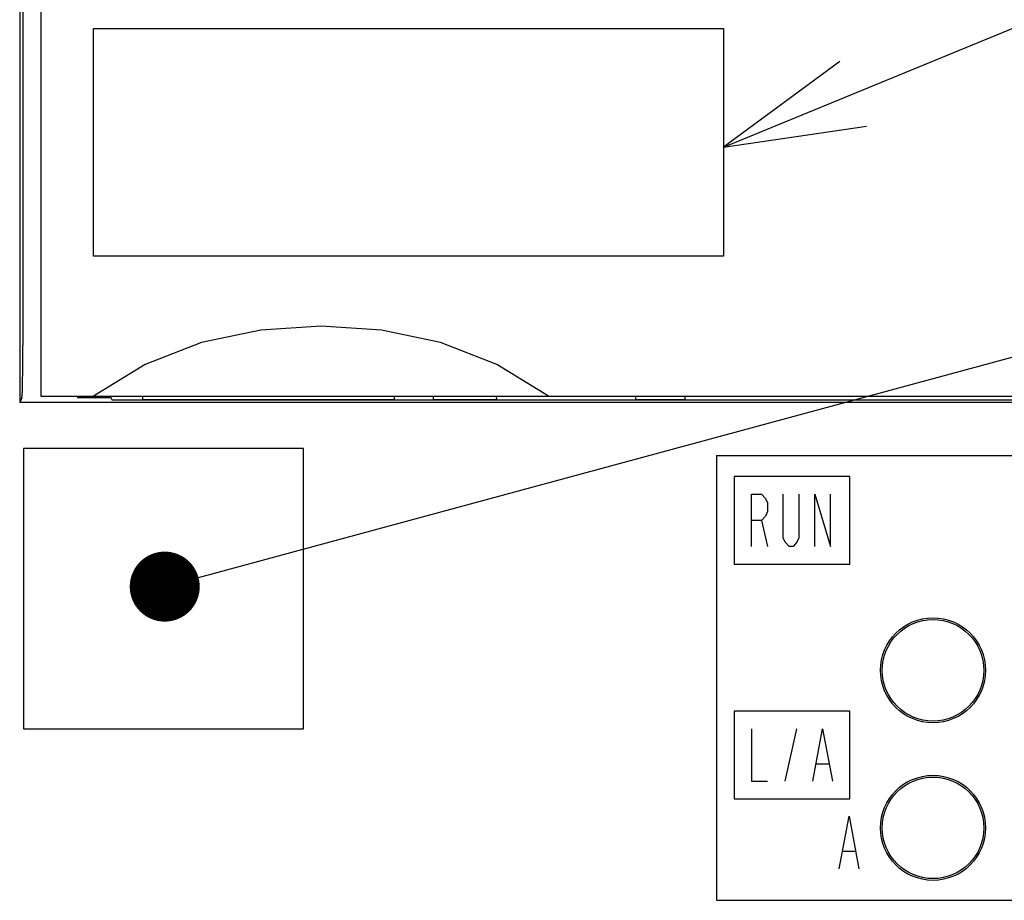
# Model space of a CAD drawing. Extents: x 63 to 814, y 62 to 569.
# Tile 8 of 25: x 442 to 471, y 399 to 424. Entities that reach past the tile are written whole.
import ezdxf

# ---------------------------------------------------------------- set-up
doc = ezdxf.new("R2010")
doc.units = 0
doc.header["$LTSCALE"] = 46.2
for name, color, linetype in [('ALL_AXIS', 7, 'CONTINUOUS'), ('ALL_CURVE', 7, 'CONTINUOUS'), ('ALL_FEATURES', 7, 'CONTINUOUS'), ('ALL_NOTE', 7, 'CONTINUOUS')]:
    doc.layers.add(name, color=color, linetype=linetype)

msp = doc.modelspace()

# ---------------------------------------------------------------- linework, layer by layer
at = {"layer": 'ALL_AXIS', "color": 7, "linetype": 'CONTINUOUS'}
for centre in [(468.48, 405.67), (468.48, 401.17)]:
    msp.add_circle(centre, 1.45, dxfattribs=at)
at = {"layer": 'ALL_CURVE', "color": 4, "linetype": 'CONTINUOUS'}
for p, q in [((444.5, 417.5), (444.5, 424)), ((444.5, 424), (462.5, 424)), ((462.5, 424), (462.5, 417.5)), ((462.5, 417.5), (444.5, 417.5)), ((463.3, 409.2), (463.3, 410.7)), ((463.3, 410.7), (463.581, 410.7)), ((463.581, 410.7), (463.694, 410.575)), ((463.694, 410.575), (463.75, 410.45)), ((464.2, 409.45), (464.2, 410.7)), ((464.65, 410.7), (464.65, 409.45)), ((465.1, 409.2), (465.1, 410.7)), ((465.1, 410.7), (465.55, 409.2)), ((465.55, 409.2), (465.55, 410.7)), ((463.75, 410.45), (463.75, 410.2)), ((463.694, 410.075), (463.581, 409.95)), ((463.75, 410.2), (463.694, 410.075)), ((463.581, 409.95), (463.3, 409.95)), ((463.581, 409.95), (463.75, 409.2)), ((464.256, 409.325), (464.2, 409.45)), ((464.65, 409.45), (464.594, 409.325)), ((464.369, 409.2), (464.256, 409.325)), ((464.481, 409.2), (464.369, 409.2)), ((464.594, 409.325), (464.481, 409.2)), ((463.3, 404), (463.3, 402.5)), ((464.256, 402.5), (464.594, 404)), ((465.044, 402.5), (465.325, 404)), ((465.325, 404), (465.606, 402.5)), ((465.156, 403), (465.494, 403)), ((463.3, 402.5), (463.75, 402.5)), ((465.8, 400), (466.081, 401.5)), ((466.081, 401.5), (466.363, 400)), ((465.913, 400.5), (466.25, 400.5))]:
    msp.add_line(p, q, dxfattribs=at)
at = {"layer": 'ALL_CURVE', "color": 7, "linetype": 'CONTINUOUS'}
for p, q in [((462.8, 411.2), (462.8, 408.7)), ((466.1, 411.2), (462.8, 411.2)), ((466.1, 408.7), (466.1, 411.2)), ((462.8, 408.7), (466.1, 408.7)), ((462.8, 404.5), (462.8, 402)), ((466.1, 404.5), (462.8, 404.5)), ((466.1, 402), (466.1, 404.5)), ((462.8, 402), (466.1, 402))]:
    msp.add_line(p, q, dxfattribs=at)
at = {"layer": 'ALL_FEATURES', "color": 7, "linetype": 'CONTINUOUS'}
for p, q in [((442.395, 434), (442.395, 413.318)), ((443, 433), (443, 413.5)), ((442.486, 428.972), (442.486, 414.949)), ((442.461, 413.449), (442.395, 413.318)), ((443, 413.5), (483, 413.5)), ((444.04, 413.5), (444.042, 413.479)), ((444.042, 413.5), (444.042, 413.479)), ((444.042, 413.479), (444.046, 413.459)), ((444.042, 413.458), (445, 413.458)), ((444.046, 413.459), (444.051, 413.449)), ((445, 413.458), (445, 413.5)), ((445, 413.458), (445.035, 413.388)), ((471.977, 413.388), (445.035, 413.388)), ((445.9, 413.5), (445.9, 413.4)), ((445.9, 413.4), (453.1, 413.4)), ((453.1, 413.4), (453.1, 413.5)), ((454.2, 413.5), (454.2, 413.4)), ((454.2, 413.4), (456.009, 413.4)), ((456.007, 413.5), (456.009, 413.388)), ((459.991, 413.388), (459.993, 413.5)), ((459.991, 413.4), (461.4, 413.4)), ((461.4, 413.4), (461.4, 413.5)), ((478, 413.318), (442.395, 413.318)), ((442.5, 412), (442.5, 404)), ((450.5, 412), (442.5, 412)), ((450.5, 404), (450.5, 412)), ((462.3, 411.8), (462.3, 399.1)), ((462.3, 411.8), (478.3, 411.8)), ((442.5, 404), (450.5, 404)), ((462.3, 399.1), (478.3, 399.1))]:
    msp.add_line(p, q, dxfattribs=at)
for points in [[(457.5, 413.5), (456.019, 414.399), (454.411, 415.027), (452.724, 415.387), (451.002, 415.5), (449.279, 415.387), (447.591, 415.027), (445.981, 414.399), (444.5, 413.5)], [(442.461, 413.449), (442.467, 413.512), (442.473, 413.667), (442.479, 413.907), (442.483, 414.214), (442.485, 414.569), (442.486, 414.949)]]:
    msp.add_lwpolyline(points, dxfattribs=at)
for centre in [(468.48, 405.67), (468.48, 401.17)]:
    msp.add_circle(centre, 1.5, dxfattribs=at)
at = {"layer": 'ALL_NOTE', "color": 2, "linetype": 'CONTINUOUS'}
for p, q in [((462.5, 420.613), (495, 433.979)), ((447.504, 408.32), (495, 421.184))]:
    msp.add_line(p, q, dxfattribs=at)
msp.add_lwpolyline([(465.819, 423.059), (462.5, 420.613), (466.58, 421.21)], dxfattribs=at)
at = {"layer": 'ALL_NOTE', "color": 2, "linetype": 'CONTINUOUS', "const_width": 1}
msp.add_lwpolyline([(446.038, 408.059, 1), (447.038, 408.059, 1)], format="xyb", close=True, dxfattribs=at)

doc.saveas('drawing.dxf')
